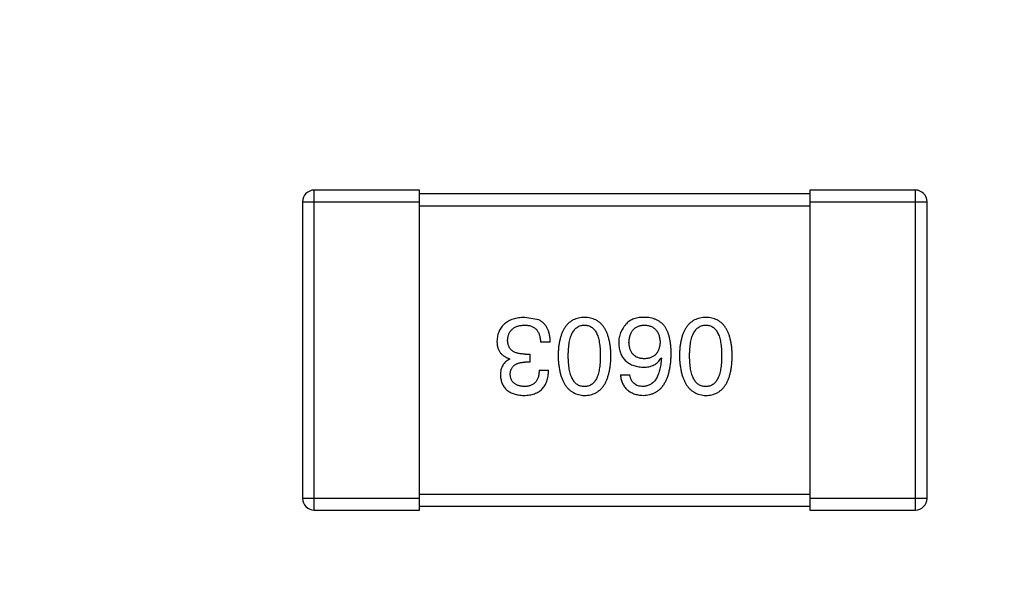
# Model space of a CAD drawing. Header units: inches. Extents: x -39 to 106, y -45 to 75.
# Tile 16 of 222: x -5.25 to -2.72, y -20.93 to -19.46. Entities that reach past the tile are written whole.
import ezdxf

# ---------------------------------------------------------------- set-up
doc = ezdxf.new("R2010")
doc.units = ezdxf.units.IN
doc.header["$LTSCALE"] = 1.21
doc.header["$MEASUREMENT"] = 0
doc.header["$PDMODE"] = 3
doc.header["$PDSIZE"] = 0.3125
doc.layers.get('0').update_dxf_attribs({"linetype": 'CONTINUOUS'})
doc.layers.get('Defpoints').update_dxf_attribs({"linetype": 'CONTINUOUS'})
doc.layers.add('DIM', color=3, linetype='CONTINUOUS')
doc.styles.get("Standard").update_dxf_attribs({"font": 'txt', "width": 0.8})
doc.dimstyles.get("Standard").update_dxf_attribs({"dimtxt": 0.15625, "dimasz": 0.1875, "dimexe": 0.125, "dimexo": 0.0625, "dimgap": 0.09, "dimtad": 0, "dimtih": 1, "dimtoh": 1, "dimzin": 4, "dimdsep": 46, "dimtxsty": 'STANDARD', "dimblk": '_FILLED', "dimblk1": '_FILLED', "dimblk2": '_FILLED', "dimcen": 0.09, "dimazin": 1, "dimtp": 0.01, "dimtm": 0.01, "dimtfac": 1, "dimtofl": 0, "dimtmove": 0, "dimatfit": 3, "dimldrblk": '_FILLED', "dimfxl": 1, "dimtolj": 1, "dimtzin": 4, "dimarcsym": 0})

# ---------------------------------------------------------------- blocks, each defined once
blk = doc.blocks.new('_FILLED')
at = {"color": 0, "linetype": 'ByBlock'}
blk.add_solid([(0, 0), (-1, 0.1667), (-1, -0.1667)], dxfattribs=at)
blk = doc.blocks.new('*D5')
at = {"layer": 'Defpoints', "color": 0}
for p in [(-37.3691, 66.4698), (1.8781, 66.4698), (-13.6719, -30.5315)]:
    blk.add_point(p, dxfattribs=at)
at = {"layer": 'DIM', "color": 0, "lineweight": -2}
for p, q in [((1.8156, 66.4698), (-37.4941, 66.4698)), ((-37.3691, 64.4698), (-37.3691, 20.9925)), ((-37.3691, -28.5315), (-37.3691, 14.9458)), ((-13.7344, -30.5315), (-37.4941, -30.5315))]:
    blk.add_line(p, q, dxfattribs=at)
at = {"layer": 'DIM', "color": 0, "lineweight": -2, "xscale": 2, "yscale": 2, "zscale": 2}
for p, rotation in [((-37.3691, 66.4698), 90), ((-37.3691, -30.5315), 270)]:
    blk.add_blockref('_FILLED', p, dxfattribs=dict(at, rotation=rotation))
at = {"layer": 'DIM', "color": 0, "insert": (-37.3691, 17.9691), "char_height": 2, "attachment_point": 5, "rotation": 90}
blk.add_mtext('\\A1;97.00', dxfattribs=at)

msp = doc.modelspace()

# ---------------------------------------------------------------- linework, layer by layer
at = {"color": 7, "linetype": 'Continuous'}
for p, q in [((-4.222, -19.895), (-4.492, -19.895)), ((-4.492, -20.715), (-4.492, -19.895)), ((-4.222, -20.715), (-4.222, -19.895)), ((-2.952, -19.895), (-3.222, -19.895)), ((-3.222, -19.895), (-3.222, -20.715)), ((-2.952, -19.895), (-2.952, -20.715)), ((-4.522, -19.925), (-4.222, -19.925)), ((-4.522, -19.925), (-4.522, -20.685)), ((-3.222, -19.905), (-4.222, -19.905)), ((-3.222, -19.925), (-2.922, -19.925)), ((-2.922, -20.685), (-2.922, -19.925)), ((-4.222, -19.935), (-3.222, -19.935)), ((-3.9168, -20.2278), (-3.9528, -20.2212)), ((-3.8873, -20.2846), (-3.9124, -20.2846)), ((-3.9911, -20.3283), (-3.9911, -20.3272)), ((-3.9517, -20.3152), (-3.9397, -20.3152)), ((-3.9397, -20.3152), (-3.9397, -20.336)), ((-3.6037, -20.325), (-3.6026, -20.3261)), ((-3.9397, -20.336), (-3.9528, -20.336)), ((-3.9157, -20.3567), (-3.8916, -20.3567)), ((-3.7075, -20.3688), (-3.6835, -20.3688)), ((-4.222, -20.685), (-4.522, -20.685)), ((-3.222, -20.675), (-4.222, -20.675)), ((-2.922, -20.685), (-3.222, -20.685)), ((-4.222, -20.705), (-3.222, -20.705)), ((-4.492, -20.715), (-4.222, -20.715)), ((-3.222, -20.715), (-2.952, -20.715))]:
    msp.add_line(p, q, dxfattribs=at)
for centre, start, end in [((-4.492, -19.925), 90, 180), ((-2.952, -19.925), 0, 90), ((-4.492, -20.685), 180, 270), ((-2.952, -20.685), 270, 0)]:
    msp.add_arc(centre, 0.03, start, end, dxfattribs=at)
for points, knots in [([(-3.9528, -20.2212), (-3.9556, -20.2213), (-3.9609, -20.2216), (-3.9686, -20.2225), (-3.9759, -20.2239), (-3.9826, -20.2258), (-3.9888, -20.228), (-3.9946, -20.2307), (-3.9998, -20.2339), (-4.0045, -20.2375), (-4.0087, -20.2416), (-4.0124, -20.2461), (-4.0157, -20.2511), (-4.0183, -20.2565), (-4.0205, -20.2623), (-4.0222, -20.2686), (-4.0234, -20.2754), (-4.0237, -20.28), (-4.0239, -20.2824)], [0, 0, 0, 0, 0.078078, 0.151942, 0.221594, 0.28726, 0.350176, 0.409768, 0.467648, 0.523784, 0.578904, 0.634014, 0.689819, 0.746826, 0.805875, 0.867063, 0.931764, 1, 1, 1, 1]), ([(-3.8873, -20.2846), (-3.8873, -20.2828), (-3.8874, -20.2793), (-3.8879, -20.2742), (-3.8886, -20.2694), (-3.8895, -20.2647), (-3.8906, -20.2603), (-3.8918, -20.2561), (-3.8934, -20.2522), (-3.8951, -20.2486), (-3.8971, -20.2451), (-3.8992, -20.2419), (-3.9016, -20.2389), (-3.9042, -20.2362), (-3.907, -20.2337), (-3.9101, -20.2315), (-3.9133, -20.2294), (-3.9156, -20.2283), (-3.9168, -20.2278)], [0, 0, 0, 0, 0.078937, 0.154495, 0.226898, 0.296844, 0.363348, 0.427781, 0.48946, 0.549586, 0.607902, 0.664733, 0.720805, 0.776157, 0.831175, 0.886736, 0.943094, 1, 1, 1, 1]), ([(-3.7996, -20.2212), (-3.8022, -20.2213), (-3.8074, -20.2216), (-3.8149, -20.2228), (-3.8219, -20.2249), (-3.8284, -20.2276), (-3.8345, -20.2312), (-3.84, -20.2355), (-3.845, -20.2405), (-3.8495, -20.2464), (-3.8535, -20.2529), (-3.8569, -20.2603), (-3.8599, -20.2683), (-3.8624, -20.2771), (-3.8645, -20.2867), (-3.8659, -20.297), (-3.8669, -20.308), (-3.8672, -20.3157), (-3.8673, -20.3196)], [0, 0, 0, 0, 0.059134, 0.115603, 0.169236, 0.221572, 0.273254, 0.32474, 0.377319, 0.431815, 0.488555, 0.548609, 0.612242, 0.680182, 0.75251, 0.829782, 0.91231, 1, 1, 1, 1]), ([(-3.7318, -20.3196), (-3.732, -20.3157), (-3.7322, -20.308), (-3.7332, -20.297), (-3.7347, -20.2867), (-3.7367, -20.2771), (-3.7392, -20.2683), (-3.7422, -20.2603), (-3.7457, -20.2529), (-3.7497, -20.2464), (-3.7542, -20.2405), (-3.7592, -20.2355), (-3.7647, -20.2312), (-3.7707, -20.2276), (-3.7772, -20.2249), (-3.7842, -20.2228), (-3.7918, -20.2216), (-3.7969, -20.2213), (-3.7996, -20.2212)], [0, 0, 0, 0, 0.087693, 0.170223, 0.247496, 0.319826, 0.387768, 0.451403, 0.511459, 0.568358, 0.622671, 0.675251, 0.726739, 0.778422, 0.830759, 0.884394, 0.940865, 1, 1, 1, 1]), ([(-3.6431, -20.2212), (-3.6459, -20.2212), (-3.6513, -20.2211), (-3.6591, -20.2217), (-3.6662, -20.2228), (-3.6727, -20.2246), (-3.6786, -20.2269), (-3.6838, -20.2299), (-3.6885, -20.2334), (-3.691, -20.2362), (-3.6922, -20.2376)], [0, 0, 0, 0, 0.156782, 0.301945, 0.436395, 0.561474, 0.678489, 0.78853, 0.894967, 1, 1, 1, 1]), ([(-3.5917, -20.2474), (-3.5932, -20.2454), (-3.5961, -20.2415), (-3.6013, -20.2363), (-3.607, -20.2319), (-3.6132, -20.2282), (-3.62, -20.2253), (-3.6272, -20.2231), (-3.635, -20.2217), (-3.6403, -20.2214), (-3.6431, -20.2212)], [0, 0, 0, 0, 0.125033, 0.246266, 0.36603, 0.485265, 0.606781, 0.732144, 0.862551, 1, 1, 1, 1]), ([(-3.4887, -20.2212), (-3.4914, -20.2213), (-3.4965, -20.2216), (-3.504, -20.2228), (-3.511, -20.2249), (-3.5176, -20.2276), (-3.5236, -20.2312), (-3.5291, -20.2355), (-3.5341, -20.2405), (-3.5386, -20.2464), (-3.5426, -20.2529), (-3.5461, -20.2603), (-3.5491, -20.2683), (-3.5516, -20.2771), (-3.5536, -20.2867), (-3.555, -20.297), (-3.5561, -20.308), (-3.5563, -20.3157), (-3.5565, -20.3196)], [0, 0, 0, 0, 0.059134, 0.115603, 0.169236, 0.221572, 0.273254, 0.32474, 0.377319, 0.431815, 0.488555, 0.548609, 0.612242, 0.680182, 0.75251, 0.829782, 0.91231, 1, 1, 1, 1]), ([(-3.421, -20.3196), (-3.4211, -20.3157), (-3.4214, -20.308), (-3.4224, -20.297), (-3.4238, -20.2867), (-3.4259, -20.2771), (-3.4283, -20.2683), (-3.4313, -20.2603), (-3.4348, -20.2529), (-3.4388, -20.2464), (-3.4433, -20.2405), (-3.4483, -20.2355), (-3.4538, -20.2312), (-3.4598, -20.2276), (-3.4664, -20.2249), (-3.4734, -20.2228), (-3.4809, -20.2216), (-3.4861, -20.2213), (-3.4887, -20.2212)], [0, 0, 0, 0, 0.087693, 0.170223, 0.247496, 0.319826, 0.387768, 0.451403, 0.511459, 0.568358, 0.622671, 0.675251, 0.726739, 0.778422, 0.830759, 0.884394, 0.940865, 1, 1, 1, 1]), ([(-3.9965, -20.2791), (-3.9964, -20.2777), (-3.9962, -20.2748), (-3.9955, -20.2707), (-3.9945, -20.2668), (-3.9931, -20.2632), (-3.9915, -20.2599), (-3.9896, -20.2568), (-3.9873, -20.254), (-3.9848, -20.2515), (-3.982, -20.2492), (-3.9788, -20.2472), (-3.9754, -20.2455), (-3.9717, -20.244), (-3.9677, -20.2428), (-3.9634, -20.2419), (-3.9587, -20.2412), (-3.9556, -20.241), (-3.9539, -20.2409)], [0, 0, 0, 0, 0.068514, 0.133941, 0.195994, 0.255362, 0.312994, 0.369441, 0.424687, 0.480522, 0.537148, 0.594801, 0.654411, 0.716817, 0.781981, 0.850498, 0.923306, 1, 1, 1, 1]), ([(-3.9539, -20.2409), (-3.9523, -20.2409), (-3.9491, -20.241), (-3.9445, -20.2415), (-3.9402, -20.2423), (-3.9362, -20.2436), (-3.9325, -20.2451), (-3.9291, -20.247), (-3.926, -20.2492), (-3.9232, -20.2518), (-3.9208, -20.2547), (-3.9187, -20.258), (-3.9168, -20.2616), (-3.9153, -20.2655), (-3.9141, -20.2698), (-3.9132, -20.2744), (-3.9126, -20.2794), (-3.9125, -20.2828), (-3.9124, -20.2846)], [0, 0, 0, 0, 0.071272, 0.13882, 0.201858, 0.262757, 0.320043, 0.376709, 0.431462, 0.486034, 0.541209, 0.597703, 0.65589, 0.717768, 0.782056, 0.850407, 0.92277, 1, 1, 1, 1]), ([(-3.8411, -20.3196), (-3.8411, -20.3164), (-3.841, -20.3104), (-3.8405, -20.3016), (-3.8397, -20.2934), (-3.8386, -20.2857), (-3.8372, -20.2787), (-3.8354, -20.2723), (-3.8333, -20.2664), (-3.8309, -20.2612), (-3.8281, -20.2565), (-3.825, -20.2525), (-3.8216, -20.249), (-3.8178, -20.2462), (-3.8137, -20.2439), (-3.8093, -20.2422), (-3.8045, -20.2412), (-3.8013, -20.241), (-3.7996, -20.2409)], [0, 0, 0, 0, 0.094834, 0.184067, 0.267029, 0.344713, 0.417334, 0.484367, 0.546941, 0.604717, 0.65953, 0.710539, 0.759381, 0.806382, 0.853027, 0.900623, 0.949121, 1, 1, 1, 1]), ([(-3.7996, -20.2409), (-3.7979, -20.241), (-3.7948, -20.2411), (-3.7901, -20.242), (-3.7858, -20.2435), (-3.7818, -20.2458), (-3.7781, -20.2485), (-3.7748, -20.2519), (-3.7718, -20.256), (-3.7691, -20.2606), (-3.7667, -20.2659), (-3.7647, -20.2717), (-3.763, -20.2783), (-3.7615, -20.2853), (-3.7605, -20.293), (-3.7597, -20.3013), (-3.7592, -20.3102), (-3.7592, -20.3164), (-3.7591, -20.3196)], [0, 0, 0, 0, 0.049766, 0.097012, 0.143225, 0.188786, 0.235079, 0.282962, 0.333687, 0.387747, 0.445963, 0.508657, 0.576545, 0.649868, 0.72822, 0.812712, 0.903543, 1, 1, 1, 1]), ([(-3.6922, -20.2376), (-3.6938, -20.2394), (-3.6969, -20.2428), (-3.7009, -20.2484), (-3.7043, -20.2542), (-3.7071, -20.2602), (-3.7093, -20.2665), (-3.7108, -20.2731), (-3.7117, -20.2799), (-3.7118, -20.2845), (-3.7119, -20.2868)], [0, 0, 0, 0, 0.129393, 0.255335, 0.378531, 0.500878, 0.622934, 0.746191, 0.87096, 1, 1, 1, 1]), ([(-3.6857, -20.2857), (-3.6856, -20.284), (-3.6853, -20.2806), (-3.6846, -20.2757), (-3.6837, -20.2712), (-3.6825, -20.267), (-3.6811, -20.263), (-3.6793, -20.2594), (-3.6774, -20.2561), (-3.6751, -20.2532), (-3.6726, -20.2505), (-3.6697, -20.2481), (-3.6667, -20.2461), (-3.6633, -20.2444), (-3.6597, -20.243), (-3.6559, -20.242), (-3.6517, -20.2413), (-3.6489, -20.241), (-3.6474, -20.2409)], [0, 0, 0, 0, 0.078863, 0.153308, 0.223539, 0.289857, 0.35341, 0.413572, 0.471721, 0.528235, 0.584279, 0.638781, 0.69466, 0.751251, 0.809198, 0.869697, 0.933318, 1, 1, 1, 1]), ([(-3.6474, -20.2409), (-3.6458, -20.241), (-3.6427, -20.2411), (-3.6382, -20.2418), (-3.634, -20.2427), (-3.6301, -20.244), (-3.6264, -20.2455), (-3.6231, -20.2475), (-3.62, -20.2497), (-3.6173, -20.2524), (-3.6148, -20.2552), (-3.6127, -20.2585), (-3.6108, -20.262), (-3.6092, -20.2659), (-3.608, -20.2702), (-3.607, -20.2747), (-3.6062, -20.2795), (-3.606, -20.2829), (-3.6059, -20.2846)], [0, 0, 0, 0, 0.070403, 0.137196, 0.200053, 0.260887, 0.31876, 0.37535, 0.430743, 0.485927, 0.541678, 0.598832, 0.657726, 0.719441, 0.783504, 0.851852, 0.923533, 1, 1, 1, 1]), ([(-3.5775, -20.3152), (-3.5775, -20.3117), (-3.5776, -20.3048), (-3.5783, -20.2948), (-3.5793, -20.2853), (-3.5809, -20.2766), (-3.5829, -20.2684), (-3.5853, -20.2608), (-3.5882, -20.2538), (-3.5905, -20.2495), (-3.5917, -20.2474)], [0, 0, 0, 0, 0.151498, 0.29521, 0.430242, 0.557137, 0.677306, 0.790845, 0.898111, 1, 1, 1, 1]), ([(-3.5302, -20.3196), (-3.5302, -20.3164), (-3.5302, -20.3104), (-3.5297, -20.3016), (-3.5289, -20.2934), (-3.5277, -20.2857), (-3.5263, -20.2787), (-3.5245, -20.2723), (-3.5225, -20.2664), (-3.52, -20.2612), (-3.5172, -20.2565), (-3.5141, -20.2525), (-3.5107, -20.249), (-3.507, -20.2462), (-3.5029, -20.2439), (-3.4984, -20.2422), (-3.4937, -20.2412), (-3.4904, -20.241), (-3.4887, -20.2409)], [0, 0, 0, 0, 0.094834, 0.184067, 0.267029, 0.344713, 0.417334, 0.484367, 0.546941, 0.604717, 0.65953, 0.710539, 0.759381, 0.806382, 0.853027, 0.900623, 0.949121, 1, 1, 1, 1]), ([(-3.4887, -20.2409), (-3.4871, -20.241), (-3.4839, -20.2411), (-3.4792, -20.242), (-3.4749, -20.2435), (-3.4709, -20.2458), (-3.4673, -20.2485), (-3.4639, -20.2519), (-3.4609, -20.256), (-3.4583, -20.2606), (-3.4559, -20.2659), (-3.4538, -20.2717), (-3.4522, -20.2783), (-3.4507, -20.2853), (-3.4496, -20.293), (-3.4489, -20.3013), (-3.4484, -20.3102), (-3.4483, -20.3164), (-3.4483, -20.3196)], [0, 0, 0, 0, 0.049766, 0.097012, 0.143225, 0.188786, 0.235079, 0.282962, 0.333687, 0.387747, 0.445963, 0.508657, 0.576545, 0.649868, 0.72822, 0.812712, 0.903543, 1, 1, 1, 1]), ([(-4.0239, -20.2824), (-4.0238, -20.2839), (-4.0238, -20.2866), (-4.0234, -20.2907), (-4.0228, -20.2946), (-4.0218, -20.2983), (-4.0207, -20.3018), (-4.0193, -20.3051), (-4.0176, -20.3082), (-4.0157, -20.3112), (-4.0135, -20.3139), (-4.0111, -20.3164), (-4.0084, -20.3187), (-4.0054, -20.3208), (-4.0022, -20.3227), (-3.9987, -20.3245), (-3.995, -20.326), (-3.9924, -20.3268), (-3.9911, -20.3272)], [0, 0, 0, 0, 0.071215, 0.138707, 0.20396, 0.266995, 0.327734, 0.387609, 0.445602, 0.503345, 0.561136, 0.618597, 0.677672, 0.738255, 0.799989, 0.863961, 0.930555, 1, 1, 1, 1]), ([(-3.9517, -20.3152), (-3.9535, -20.3152), (-3.957, -20.3152), (-3.9621, -20.3147), (-3.9669, -20.314), (-3.9713, -20.313), (-3.9753, -20.3118), (-3.979, -20.3102), (-3.9824, -20.3084), (-3.9854, -20.3063), (-3.988, -20.3039), (-3.9903, -20.3012), (-3.9923, -20.2982), (-3.9938, -20.2949), (-3.995, -20.2914), (-3.9959, -20.2875), (-3.9965, -20.2834), (-3.9965, -20.2806), (-3.9965, -20.2791)], [0, 0, 0, 0, 0.082495, 0.159728, 0.232496, 0.300725, 0.365163, 0.425859, 0.483728, 0.538892, 0.592921, 0.646195, 0.699968, 0.754746, 0.811387, 0.870806, 0.933482, 1, 1, 1, 1]), ([(-3.7119, -20.2868), (-3.7118, -20.2891), (-3.7115, -20.2937), (-3.7105, -20.3003), (-3.7091, -20.3066), (-3.7073, -20.3124), (-3.705, -20.3178), (-3.7022, -20.3227), (-3.699, -20.3273), (-3.6953, -20.3314), (-3.6911, -20.3351), (-3.6866, -20.3384), (-3.6815, -20.3412), (-3.676, -20.3437), (-3.67, -20.3457), (-3.6636, -20.3472), (-3.6568, -20.3484), (-3.652, -20.3489), (-3.6496, -20.3491)], [0, 0, 0, 0, 0.071527, 0.139094, 0.20346, 0.264939, 0.323904, 0.381383, 0.437591, 0.493343, 0.549401, 0.606085, 0.664838, 0.725424, 0.788712, 0.855452, 0.925772, 1, 1, 1, 1]), ([(-3.6463, -20.3272), (-3.6478, -20.3272), (-3.6508, -20.327), (-3.655, -20.3264), (-3.659, -20.3255), (-3.6627, -20.3243), (-3.6661, -20.3228), (-3.6693, -20.321), (-3.6722, -20.3188), (-3.6748, -20.3163), (-3.6771, -20.3136), (-3.6792, -20.3105), (-3.681, -20.3071), (-3.6825, -20.3034), (-3.6837, -20.2994), (-3.6847, -20.2951), (-3.6853, -20.2905), (-3.6856, -20.2873), (-3.6857, -20.2857)], [0, 0, 0, 0, 0.069884, 0.136529, 0.199638, 0.259844, 0.317774, 0.374356, 0.430026, 0.485148, 0.5409, 0.597889, 0.657472, 0.718614, 0.783613, 0.85129, 0.923712, 1, 1, 1, 1]), ([(-3.6059, -20.2846), (-3.606, -20.2863), (-3.6062, -20.2895), (-3.6069, -20.2943), (-3.6079, -20.2987), (-3.6092, -20.3028), (-3.6107, -20.3066), (-3.6125, -20.3101), (-3.6146, -20.3132), (-3.6171, -20.3161), (-3.6197, -20.3186), (-3.6227, -20.3208), (-3.6259, -20.3227), (-3.6295, -20.3242), (-3.6333, -20.3255), (-3.6374, -20.3264), (-3.6418, -20.327), (-3.6448, -20.3272), (-3.6463, -20.3272)], [0, 0, 0, 0, 0.076072, 0.148369, 0.216753, 0.281358, 0.342792, 0.401604, 0.458929, 0.514444, 0.569818, 0.625343, 0.681554, 0.739608, 0.800134, 0.863477, 0.929547, 1, 1, 1, 1]), ([(-3.9911, -20.3283), (-3.993, -20.3293), (-3.9967, -20.3311), (-4.0017, -20.3348), (-4.0059, -20.3392), (-4.0093, -20.3441), (-4.0119, -20.3497), (-4.0138, -20.3559), (-4.0149, -20.3627), (-4.0151, -20.3674), (-4.0151, -20.3699)], [0, 0, 0, 0, 0.125227, 0.244792, 0.361427, 0.478215, 0.59667, 0.722058, 0.856314, 1, 1, 1, 1]), ([(-3.8673, -20.3196), (-3.8672, -20.3236), (-3.8668, -20.3314), (-3.8657, -20.3427), (-3.8641, -20.3533), (-3.862, -20.363), (-3.8595, -20.3721), (-3.8565, -20.3804), (-3.853, -20.3879), (-3.8489, -20.3947), (-3.8444, -20.4007), (-3.8395, -20.406), (-3.834, -20.4105), (-3.828, -20.4142), (-3.8216, -20.4171), (-3.8147, -20.4193), (-3.8073, -20.4208), (-3.8022, -20.4211), (-3.7996, -20.4212)], [0, 0, 0, 0, 0.088475, 0.171606, 0.249595, 0.322626, 0.391327, 0.455765, 0.516374, 0.573675, 0.628522, 0.681161, 0.732559, 0.783563, 0.83504, 0.887639, 0.942585, 1, 1, 1, 1]), ([(-3.7996, -20.3983), (-3.8013, -20.3982), (-3.8045, -20.3981), (-3.8093, -20.3972), (-3.8137, -20.3956), (-3.8178, -20.3935), (-3.8216, -20.3906), (-3.825, -20.3872), (-3.8281, -20.3832), (-3.8309, -20.3785), (-3.8333, -20.3733), (-3.8354, -20.3674), (-3.8372, -20.3609), (-3.8386, -20.3538), (-3.8397, -20.3462), (-3.8405, -20.3378), (-3.841, -20.3289), (-3.8411, -20.3228), (-3.8411, -20.3196)], [0, 0, 0, 0, 0.050604, 0.098688, 0.145699, 0.191791, 0.238625, 0.286717, 0.337546, 0.391814, 0.449755, 0.512106, 0.579685, 0.652048, 0.730262, 0.814146, 0.904281, 1, 1, 1, 1]), ([(-3.7996, -20.4212), (-3.7969, -20.4211), (-3.7917, -20.4209), (-3.7842, -20.4196), (-3.7772, -20.4174), (-3.7707, -20.4146), (-3.7647, -20.4109), (-3.7592, -20.4065), (-3.7542, -20.4013), (-3.7497, -20.3952), (-3.7457, -20.3885), (-3.7422, -20.3809), (-3.7392, -20.3726), (-3.7367, -20.3634), (-3.7347, -20.3536), (-3.7332, -20.3429), (-3.7322, -20.3315), (-3.732, -20.3236), (-3.7318, -20.3196)], [0, 0, 0, 0, 0.057911, 0.113262, 0.165956, 0.217443, 0.268511, 0.319665, 0.372, 0.426129, 0.483365, 0.543779, 0.607756, 0.676562, 0.749704, 0.827713, 0.911177, 1, 1, 1, 1]), ([(-3.7591, -20.3196), (-3.7592, -20.3228), (-3.7592, -20.3289), (-3.7597, -20.3378), (-3.7605, -20.3462), (-3.7615, -20.3539), (-3.763, -20.3609), (-3.7647, -20.3674), (-3.7667, -20.3733), (-3.7691, -20.3785), (-3.7718, -20.3832), (-3.7748, -20.3872), (-3.7781, -20.3906), (-3.7818, -20.3934), (-3.7858, -20.3956), (-3.7901, -20.3972), (-3.7948, -20.3981), (-3.7979, -20.3982), (-3.7996, -20.3983)], [0, 0, 0, 0, 0.096452, 0.187278, 0.271765, 0.350519, 0.423437, 0.491321, 0.554011, 0.612224, 0.666281, 0.717003, 0.764884, 0.811423, 0.856783, 0.902993, 0.950236, 1, 1, 1, 1]), ([(-3.6496, -20.4212), (-3.6468, -20.421), (-3.6413, -20.4207), (-3.6333, -20.4192), (-3.6258, -20.417), (-3.6188, -20.4139), (-3.6124, -20.4101), (-3.6065, -20.4054), (-3.6012, -20.3999), (-3.5964, -20.3936), (-3.5922, -20.3865), (-3.5885, -20.3787), (-3.5853, -20.37), (-3.5827, -20.3606), (-3.5805, -20.3504), (-3.579, -20.3393), (-3.5779, -20.3275), (-3.5776, -20.3194), (-3.5775, -20.3152)], [0, 0, 0, 0, 0.058957, 0.115262, 0.16907, 0.221312, 0.273147, 0.324961, 0.377649, 0.432026, 0.488925, 0.549039, 0.612912, 0.680653, 0.753056, 0.830314, 0.912483, 1, 1, 1, 1]), ([(-3.6496, -20.3491), (-3.647, -20.349), (-3.6419, -20.3489), (-3.6345, -20.3478), (-3.6279, -20.3459), (-3.6217, -20.3433), (-3.6162, -20.3398), (-3.6113, -20.3357), (-3.6071, -20.3307), (-3.6049, -20.327), (-3.6037, -20.325)], [0, 0, 0, 0, 0.144617, 0.279572, 0.40596, 0.526097, 0.64389, 0.760003, 0.877724, 1, 1, 1, 1]), ([(-3.6026, -20.3261), (-3.6028, -20.329), (-3.6032, -20.3345), (-3.6042, -20.3424), (-3.6055, -20.3498), (-3.6071, -20.3568), (-3.609, -20.3631), (-3.6112, -20.369), (-3.6136, -20.3743), (-3.6164, -20.3791), (-3.6196, -20.3834), (-3.6229, -20.3871), (-3.6266, -20.3904), (-3.6307, -20.393), (-3.6349, -20.3952), (-3.6396, -20.3967), (-3.6445, -20.3979), (-3.6479, -20.3981), (-3.6496, -20.3983)], [0, 0, 0, 0, 0.089218, 0.173709, 0.252753, 0.326963, 0.397099, 0.462534, 0.524018, 0.582178, 0.637235, 0.689955, 0.741228, 0.791618, 0.841661, 0.892925, 0.945259, 1, 1, 1, 1]), ([(-3.5565, -20.3196), (-3.5563, -20.3236), (-3.5559, -20.3314), (-3.5548, -20.3427), (-3.5532, -20.3533), (-3.5512, -20.363), (-3.5486, -20.3721), (-3.5456, -20.3804), (-3.5421, -20.3879), (-3.5381, -20.3947), (-3.5336, -20.4007), (-3.5286, -20.406), (-3.5231, -20.4105), (-3.5172, -20.4142), (-3.5107, -20.4171), (-3.5038, -20.4193), (-3.4964, -20.4208), (-3.4913, -20.4211), (-3.4887, -20.4212)], [0, 0, 0, 0, 0.088475, 0.171606, 0.249595, 0.322626, 0.391327, 0.455765, 0.516374, 0.573675, 0.628522, 0.681161, 0.732559, 0.783563, 0.83504, 0.887639, 0.942585, 1, 1, 1, 1]), ([(-3.4887, -20.3983), (-3.4904, -20.3982), (-3.4937, -20.3981), (-3.4984, -20.3972), (-3.5029, -20.3956), (-3.507, -20.3935), (-3.5107, -20.3906), (-3.5142, -20.3872), (-3.5172, -20.3832), (-3.52, -20.3785), (-3.5224, -20.3733), (-3.5245, -20.3674), (-3.5263, -20.3609), (-3.5278, -20.3538), (-3.5289, -20.3462), (-3.5297, -20.3378), (-3.5302, -20.3289), (-3.5302, -20.3228), (-3.5302, -20.3196)], [0, 0, 0, 0, 0.050604, 0.098688, 0.145699, 0.191791, 0.238625, 0.286717, 0.337546, 0.391814, 0.449755, 0.512106, 0.579685, 0.652048, 0.730262, 0.814146, 0.904281, 1, 1, 1, 1]), ([(-3.4887, -20.4212), (-3.4861, -20.4211), (-3.4809, -20.4209), (-3.4734, -20.4196), (-3.4664, -20.4174), (-3.4598, -20.4146), (-3.4538, -20.4109), (-3.4483, -20.4065), (-3.4433, -20.4013), (-3.4388, -20.3952), (-3.4348, -20.3885), (-3.4313, -20.3809), (-3.4283, -20.3726), (-3.4259, -20.3634), (-3.4238, -20.3536), (-3.4224, -20.3429), (-3.4214, -20.3315), (-3.4211, -20.3236), (-3.421, -20.3196)], [0, 0, 0, 0, 0.057911, 0.113262, 0.165956, 0.217443, 0.268511, 0.319665, 0.372, 0.426129, 0.483365, 0.543779, 0.607756, 0.676562, 0.749704, 0.827713, 0.911177, 1, 1, 1, 1]), ([(-3.4483, -20.3196), (-3.4483, -20.3228), (-3.4484, -20.3289), (-3.4489, -20.3378), (-3.4496, -20.3462), (-3.4507, -20.3539), (-3.4522, -20.3609), (-3.4538, -20.3674), (-3.4559, -20.3733), (-3.4583, -20.3785), (-3.4609, -20.3832), (-3.4639, -20.3872), (-3.4673, -20.3906), (-3.4709, -20.3934), (-3.4749, -20.3956), (-3.4792, -20.3972), (-3.4839, -20.3981), (-3.4871, -20.3982), (-3.4887, -20.3983)], [0, 0, 0, 0, 0.096452, 0.187278, 0.271765, 0.350519, 0.423437, 0.491321, 0.554011, 0.612224, 0.666281, 0.717003, 0.764884, 0.811423, 0.856783, 0.902993, 0.950236, 1, 1, 1, 1]), ([(-3.99, -20.3677), (-3.9899, -20.3664), (-3.9898, -20.364), (-3.9892, -20.3605), (-3.9884, -20.3573), (-3.9873, -20.3542), (-3.986, -20.3514), (-3.9843, -20.3489), (-3.9824, -20.3465), (-3.9802, -20.3444), (-3.9777, -20.3425), (-3.9749, -20.3409), (-3.9719, -20.3395), (-3.9686, -20.3383), (-3.9651, -20.3374), (-3.9612, -20.3366), (-3.9571, -20.3362), (-3.9543, -20.336), (-3.9528, -20.336)], [0, 0, 0, 0, 0.067741, 0.131599, 0.192143, 0.249977, 0.306453, 0.361639, 0.416449, 0.471489, 0.527582, 0.584873, 0.644974, 0.70814, 0.77492, 0.845909, 0.920585, 1, 1, 1, 1]), ([(-3.955, -20.4212), (-3.9525, -20.4211), (-3.9476, -20.421), (-3.9405, -20.4201), (-3.9339, -20.4188), (-3.9278, -20.4169), (-3.9221, -20.4146), (-3.9169, -20.4118), (-3.9122, -20.4084), (-3.9079, -20.4046), (-3.9042, -20.4003), (-3.9009, -20.3955), (-3.8982, -20.3902), (-3.8959, -20.3845), (-3.8941, -20.3782), (-3.8927, -20.3715), (-3.8919, -20.3643), (-3.8917, -20.3593), (-3.8916, -20.3567)], [0, 0, 0, 0, 0.073232, 0.142595, 0.207997, 0.270074, 0.329156, 0.386529, 0.441846, 0.496976, 0.551877, 0.607941, 0.665637, 0.725446, 0.788542, 0.855101, 0.925196, 1, 1, 1, 1]), ([(-3.9157, -20.3567), (-3.9157, -20.3584), (-3.9159, -20.3617), (-3.9165, -20.3664), (-3.9172, -20.3708), (-3.9184, -20.3749), (-3.9198, -20.3786), (-3.9215, -20.382), (-3.9235, -20.3851), (-3.9257, -20.3879), (-3.9283, -20.3904), (-3.9311, -20.3925), (-3.9342, -20.3943), (-3.9376, -20.3957), (-3.9413, -20.3969), (-3.9453, -20.3977), (-3.9495, -20.3982), (-3.9524, -20.3982), (-3.9539, -20.3983)], [0, 0, 0, 0, 0.078134, 0.15164, 0.221358, 0.286689, 0.348614, 0.407697, 0.464247, 0.520153, 0.574432, 0.629291, 0.684538, 0.742032, 0.801329, 0.863637, 0.930123, 1, 1, 1, 1]), ([(-4.0151, -20.3699), (-4.015, -20.3718), (-4.0146, -20.3757), (-4.0136, -20.3813), (-4.0121, -20.3866), (-4.0103, -20.3915), (-4.0079, -20.396), (-4.0052, -20.4002), (-4.0021, -20.404), (-3.9985, -20.4074), (-3.9945, -20.4104), (-3.9901, -20.4131), (-3.9853, -20.4154), (-3.98, -20.4173), (-3.9744, -20.4189), (-3.9683, -20.42), (-3.9618, -20.4209), (-3.9573, -20.4211), (-3.955, -20.4212)], [0, 0, 0, 0, 0.067521, 0.132139, 0.193339, 0.252064, 0.309083, 0.364848, 0.420021, 0.475612, 0.532002, 0.589602, 0.649896, 0.712634, 0.778603, 0.848416, 0.922155, 1, 1, 1, 1]), ([(-3.9539, -20.3983), (-3.9553, -20.3982), (-3.958, -20.3981), (-3.9618, -20.3976), (-3.9655, -20.3969), (-3.9688, -20.396), (-3.972, -20.3949), (-3.9749, -20.3935), (-3.9775, -20.3919), (-3.9799, -20.3901), (-3.9821, -20.3881), (-3.9839, -20.3858), (-3.9856, -20.3834), (-3.987, -20.3806), (-3.9881, -20.3777), (-3.989, -20.3746), (-3.9896, -20.3712), (-3.9899, -20.3689), (-3.99, -20.3677)], [0, 0, 0, 0, 0.078051, 0.151197, 0.220412, 0.286742, 0.34933, 0.409464, 0.467368, 0.52298, 0.578639, 0.633998, 0.690142, 0.746855, 0.805868, 0.867776, 0.932345, 1, 1, 1, 1]), ([(-3.7075, -20.3688), (-3.7073, -20.3707), (-3.7068, -20.3746), (-3.7055, -20.3803), (-3.704, -20.3856), (-3.702, -20.3905), (-3.6996, -20.395), (-3.6969, -20.3992), (-3.6938, -20.4031), (-3.6904, -20.4066), (-3.6865, -20.4096), (-3.6824, -20.4124), (-3.6778, -20.4148), (-3.6729, -20.4168), (-3.6676, -20.4185), (-3.6619, -20.4198), (-3.6559, -20.4207), (-3.6517, -20.421), (-3.6496, -20.4212)], [0, 0, 0, 0, 0.06947, 0.136096, 0.199592, 0.260665, 0.319672, 0.377156, 0.433415, 0.489984, 0.546535, 0.604276, 0.663499, 0.725182, 0.788953, 0.855683, 0.926216, 1, 1, 1, 1]), ([(-3.6496, -20.3983), (-3.6519, -20.3982), (-3.6562, -20.3981), (-3.6623, -20.3966), (-3.6677, -20.3943), (-3.6724, -20.391), (-3.6764, -20.3868), (-3.6796, -20.3816), (-3.682, -20.3755), (-3.683, -20.3711), (-3.6835, -20.3688)], [0, 0, 0, 0, 0.136586, 0.261496, 0.378089, 0.490612, 0.605522, 0.725767, 0.8561, 1, 1, 1, 1])]:
    msp.add_open_spline(points, degree=3, knots=knots, dxfattribs=at)

# ---------------------------------------------------------------- dimensions: what is measured, and where the dimension line sits
at = {"layer": 'DIM'}
dim = msp.add_linear_dim(base=(-37.3691, 66.4698), p1=(-13.6719, -30.5315), p2=(1.8781, 66.4698), angle=90, dimstyle='STANDARD', override={"dimtxt": 2, "dimasz": 2, "dimtih": 0, "dimtoh": 0, "dimzin": 0, "dimcen": 0.198, "dimadec": 0, "dimazin": 0, "dimtp": 0, "dimtm": 0, "dimtdec": 4, "dimtzin": 0}, dxfattribs=at)
dim.commit()
dim.dimension.update_dxf_attribs({"geometry": '*D5', "text_midpoint": (-37.3691, 17.9691)})

doc.saveas('drawing.dxf')
